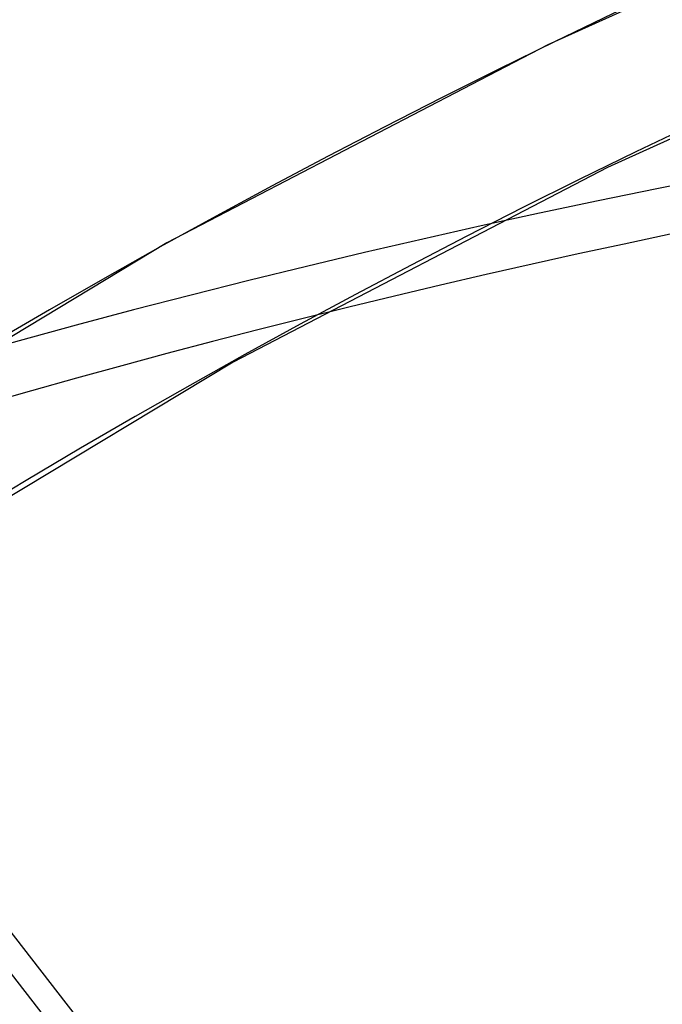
# Model space of a CAD drawing. Header units: millimetres. Extents: x -216 to 210, y -272 to 267.
# Tile 32 of 87: x -80.97 to -72.54, y 156.62 to 169.54. Entities that reach past the tile are written whole.
import ezdxf

# ---------------------------------------------------------------- set-up
doc = ezdxf.new("R2010")
doc.units = ezdxf.units.MM
doc.layers.add('MAIN-1', color=7, linetype='Continuous')

msp = doc.modelspace()

# ---------------------------------------------------------------- linework, layer by layer
at = {"layer": 'MAIN-1'}
for p, q in [((-68.83632418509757, 171.5710852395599), (-74.04036517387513, 169.2090641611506)), ((-68.14010439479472, 169.9220260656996), (-73.2572260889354, 167.5994729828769)), ((-74.04036517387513, 169.2090641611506), (-79.03843273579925, 166.6100424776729)), ((-73.2572260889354, 167.5994729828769), (-78.17029233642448, 165.0446531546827)), ((-79.03843273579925, 166.6100424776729), (-85.55325515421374, 162.678160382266)), ((-78.17029233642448, 165.0446531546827), (-84.4434679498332, 161.2651361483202)), ((-76.23638993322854, 151.323501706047), (-84.64137949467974, 162.1548027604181)), ((-84.3998169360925, 161.2978945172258), (-76.94238045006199, 151.6876815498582))]:
    msp.add_line(p, q, dxfattribs=at)
for centre, major_axis, ratio, start_param, end_param in [((12.52875, 10.85021577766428), (-129.4872227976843, 149.5189658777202), 0.7500000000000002, -1.616769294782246, -0.0973746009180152), ((12.52875, 10.85021577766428), (128.3153927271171, -148.1658530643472), 0.7500000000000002, 1.525592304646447, 3.043449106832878), ((8.128749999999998, 7.039704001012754), (-129.4872227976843, 149.5189658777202), 0.7500000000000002, -1.616769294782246, -0.0973746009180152), ((16.92875, 14.66072755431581), (-123.6280724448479, 142.7534018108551), 0.7500000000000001, -1.614719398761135, -0.09942449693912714), ((8.128749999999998, 7.039704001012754), (128.3153927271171, -148.1658530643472), 0.7500000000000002, 1.52447170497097, 3.044569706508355), ((16.92875, 14.66072755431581), (122.4562423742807, -141.400288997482), 0.7500000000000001, 1.526852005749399, 3.042189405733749), ((3.728749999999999, 3.229192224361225), (-129.4872227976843, 149.5189658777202), 0.7500000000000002, -1.616769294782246, -0.0973746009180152), ((3.728749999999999, 3.229192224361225), (128.3153927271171, -148.1658530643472), 0.7500000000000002, 1.52447170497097, 3.044569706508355), ((21.32875, 18.47123933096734), (-117.7689220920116, 135.9878377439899), 0.75, -1.61333162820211, -0.1008122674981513), ((21.32875, 18.47123933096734), (116.5970920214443, -134.6347249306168), 0.7500000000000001, 1.529277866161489, 3.039763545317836), ((-0.4999999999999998, -0.4330127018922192), (123.7295437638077, -142.8705707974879), 0.75, 0.7137243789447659, 3.451437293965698), ((21.32875, 18.47123933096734), (-108.6286475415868, 125.4335577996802), 0.7500000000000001, -1.610102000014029, -0.1040418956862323), ((21.32875, 18.47123933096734), (107.4568174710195, -124.0804449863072), 0.7500000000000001, 1.531843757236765, 3.03719765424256), ((-2.833552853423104e-15, -2.515159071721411e-15), (-123.0748900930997, 142.1146418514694), 0.75, -2.427868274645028, 0.7137243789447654), ((-4.500000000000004, -3.897114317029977), (-117.1830070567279, 135.3112813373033), 0.75, -0.857071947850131, 0.1908424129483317), ((-4.999999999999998, -4.330127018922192), (-117.8376607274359, 136.0672102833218), 0.7500000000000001, -0.857071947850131, 3.905366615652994e-07)]:
    msp.add_ellipse(centre, major_axis=major_axis, ratio=ratio, start_param=start_param, end_param=end_param, dxfattribs=at)

doc.saveas('drawing.dxf')
